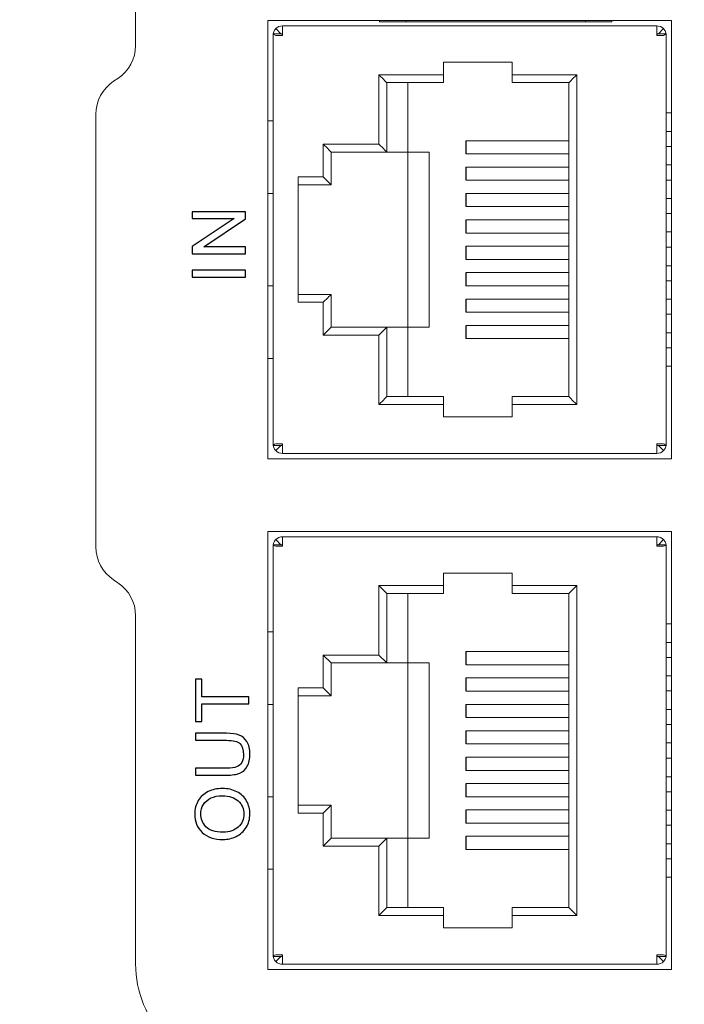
# Model space of a CAD drawing. Header units: millimetres. Extents: x -1114 to 1396, y -630 to 631.
# Tile 28 of 256: x -978 to -952, y -182 to -144. Entities that reach past the tile are written whole.
import ezdxf

# ---------------------------------------------------------------- set-up
doc = ezdxf.new("R2010")
doc.units = ezdxf.units.MM
doc.header["$MEASUREMENT"] = 0

msp = doc.modelspace()

# ---------------------------------------------------------------- linework, layer by layer
at = {"lineweight": 18}
for points, knots in [([(1038.9843, -629.7647), (1038.9843, -629.7647), (-1111.4882, -629.7647), (-1111.4882, -629.7647), (-1111.4882, -629.7647), (-1111.4882, -629.7647), (-1111.4882, 630.7883), (-1111.4882, 630.7883), (-1111.4882, 630.7883), (-1111.4882, 630.7883), (1038.9843, 630.7883), (1038.9843, 630.7883)], [0, 0, 0, 0, 0.3333333, 0.3333333, 0.3333333, 0.3333333, 0.6666667, 0.6666667, 0.6666667, 0.6666667, 1, 1, 1, 1]), ([(-967.9086, -144.665), (-967.9419, -144.6984), (-967.9686, -144.7383), (-967.9866, -144.7818), (-967.9866, -144.7818), (-967.9969, -144.8066), (-968.0043, -144.8326), (-968.0089, -144.859)], [0, 0, 0, 0, 0.5, 0.5, 0.5, 0.5, 1, 1, 1, 1]), ([(-953.2195, -144.665), (-953.1861, -144.6984), (-953.1595, -144.7383), (-953.1414, -144.7818), (-953.1414, -144.7818), (-953.1312, -144.8066), (-953.1237, -144.8326), (-953.1192, -144.859)], [0, 0, 0, 0, 0.5, 0.5, 0.5, 0.5, 1, 1, 1, 1]), ([(-967.9086, -144.9196), (-967.9419, -144.9095), (-967.9686, -144.8994), (-967.9866, -144.8893), (-967.9866, -144.8893), (-968.0046, -144.8792), (-968.014, -144.8691), (-968.014, -144.859)], [0, 0, 0, 0, 0.5, 0.5, 0.5, 0.5, 1, 1, 1, 1]), ([(-953.114, -144.859), (-953.114, -144.8691), (-953.1234, -144.8792), (-953.1414, -144.8893), (-953.1414, -144.8893), (-953.1595, -144.8994), (-953.1861, -144.9095), (-953.2195, -144.9196)], [0, 0, 0, 0, 0.5, 0.5, 0.5, 0.5, 1, 1, 1, 1]), ([(-968.014, -160.4602), (-968.014, -160.4501), (-968.0046, -160.44), (-967.9866, -160.4299), (-967.9866, -160.4299), (-967.9686, -160.4198), (-967.9419, -160.4097), (-967.9086, -160.3996)], [0, 0, 0, 0, 0.5, 0.5, 0.5, 0.5, 1, 1, 1, 1]), ([(-953.2195, -160.3996), (-953.1861, -160.4097), (-953.1595, -160.4198), (-953.1414, -160.4299), (-953.1414, -160.4299), (-953.1234, -160.44), (-953.114, -160.4501), (-953.114, -160.4602)], [0, 0, 0, 0, 0.5, 0.5, 0.5, 0.5, 1, 1, 1, 1]), ([(-967.9086, -160.6542), (-967.9419, -160.6208), (-967.9686, -160.5809), (-967.9866, -160.5374), (-967.9866, -160.5374), (-967.9969, -160.5126), (-968.0043, -160.4866), (-968.0089, -160.4602)], [0, 0, 0, 0, 0.5, 0.5, 0.5, 0.5, 1, 1, 1, 1]), ([(-953.1192, -160.4602), (-953.1237, -160.4866), (-953.1312, -160.5126), (-953.1414, -160.5374), (-953.1414, -160.5374), (-953.1595, -160.5809), (-953.1861, -160.6208), (-953.2195, -160.6542)], [0, 0, 0, 0, 0.5, 0.5, 0.5, 0.5, 1, 1, 1, 1]), ([(-967.9086, -164.025), (-967.9419, -164.0584), (-967.9686, -164.0983), (-967.9866, -164.1418), (-967.9866, -164.1418), (-967.9969, -164.1666), (-968.0043, -164.1926), (-968.0089, -164.219)], [0, 0, 0, 0, 0.5, 0.5, 0.5, 0.5, 1, 1, 1, 1]), ([(-953.2195, -164.025), (-953.1861, -164.0584), (-953.1595, -164.0983), (-953.1414, -164.1418), (-953.1414, -164.1418), (-953.1312, -164.1666), (-953.1237, -164.1926), (-953.1192, -164.219)], [0, 0, 0, 0, 0.5, 0.5, 0.5, 0.5, 1, 1, 1, 1]), ([(-967.9086, -164.2796), (-967.9419, -164.2695), (-967.9686, -164.2594), (-967.9866, -164.2493), (-967.9866, -164.2493), (-968.0046, -164.2392), (-968.014, -164.2291), (-968.014, -164.219)], [0, 0, 0, 0, 0.5, 0.5, 0.5, 0.5, 1, 1, 1, 1]), ([(-953.114, -164.219), (-953.114, -164.2291), (-953.1234, -164.2392), (-953.1414, -164.2493), (-953.1414, -164.2493), (-953.1595, -164.2594), (-953.1861, -164.2695), (-953.2195, -164.2796)], [0, 0, 0, 0, 0.5, 0.5, 0.5, 0.5, 1, 1, 1, 1]), ([(-968.014, -179.8202), (-968.014, -179.8101), (-968.0046, -179.8), (-967.9866, -179.7899), (-967.9866, -179.7899), (-967.9686, -179.7798), (-967.9419, -179.7697), (-967.9086, -179.7596)], [0, 0, 0, 0, 0.5, 0.5, 0.5, 0.5, 1, 1, 1, 1]), ([(-967.9086, -180.0141), (-967.9419, -179.9808), (-967.9686, -179.9409), (-967.9866, -179.8974), (-967.9866, -179.8974), (-967.9969, -179.8726), (-968.0043, -179.8466), (-968.0089, -179.8202)], [0, 0, 0, 0, 0.5, 0.5, 0.5, 0.5, 1, 1, 1, 1]), ([(-953.2195, -179.7596), (-953.1861, -179.7697), (-953.1595, -179.7798), (-953.1414, -179.7899), (-953.1414, -179.7899), (-953.1234, -179.8), (-953.114, -179.8101), (-953.114, -179.8202)], [0, 0, 0, 0, 0.5, 0.5, 0.5, 0.5, 1, 1, 1, 1]), ([(-953.1192, -179.8202), (-953.1237, -179.8466), (-953.1312, -179.8726), (-953.1414, -179.8974), (-953.1414, -179.8974), (-953.1595, -179.9409), (-953.1861, -179.9808), (-953.2195, -180.0141)], [0, 0, 0, 0, 0.5, 0.5, 0.5, 0.5, 1, 1, 1, 1]), ([(-973.2244, -180.106), (-973.2244, -181.1669), (-972.8029, -182.1843), (-972.0528, -182.9344), (-972.0528, -182.9344), (-971.3026, -183.6846), (-970.2852, -184.106), (-969.2244, -184.106)], [0, 0, 0, 0, 0.5, 0.5, 0.5, 0.5, 1, 1, 1, 1]), ([(-973.2244, -180.106), (-973.2244, -181.1669), (-972.8029, -182.1843), (-972.0528, -182.9344), (-972.0528, -182.9344), (-971.3026, -183.6846), (-970.2852, -184.106), (-969.2244, -184.106)], [0, 0, 0, 0, 0.5, 0.5, 0.5, 0.5, 1, 1, 1, 1])]:
    msp.add_open_spline(points, degree=3, knots=knots, dxfattribs=at)
for points in [[(-973.2244, -145.3032), (-973.2244, -145.3032), (-973.2244, -132.106), (-973.2244, -132.106)], [(-973.2244, -145.3032), (-973.2244, -145.3032), (-973.2244, -132.106), (-973.2244, -132.106)], [(-968.214, -144.3596), (-968.214, -144.3596), (-968.214, -160.9596), (-968.214, -160.9596)], [(-952.914, -144.3596), (-952.914, -144.3596), (-968.214, -144.3596), (-968.214, -144.3596)], [(-963.9794, -144.406), (-963.9794, -144.406), (-963.9794, -144.3596), (-963.9794, -144.3596)], [(-962.9794, -144.3596), (-962.9794, -144.3596), (-962.9794, -144.406), (-962.9794, -144.406)], [(-956.1794, -144.3596), (-956.1794, -144.3596), (-956.1794, -144.406), (-956.1794, -144.406)], [(-955.1794, -144.3596), (-955.1794, -144.3596), (-955.1794, -144.406), (-955.1794, -144.406)], [(-952.914, -144.3596), (-952.914, -144.3596), (-952.914, -160.9596), (-952.914, -160.9596)], [(-967.654, -144.5596), (-967.7495, -144.5596), (-967.8411, -144.5975), (-967.9086, -144.665)], [(-967.9086, -144.665), (-967.9086, -144.665), (-967.7146, -144.859), (-967.7146, -144.859)], [(-953.474, -144.5596), (-953.474, -144.5596), (-967.654, -144.5596), (-967.654, -144.5596)], [(-967.654, -144.5596), (-967.654, -144.5596), (-953.474, -144.5596), (-953.474, -144.5596)], [(-967.654, -144.9196), (-967.654, -144.9196), (-967.654, -144.5596), (-967.654, -144.5596)], [(-962.9794, -144.406), (-962.9794, -144.406), (-963.9794, -144.406), (-963.9794, -144.406)], [(-956.1794, -144.406), (-956.1794, -144.406), (-962.9794, -144.406), (-962.9794, -144.406)], [(-955.1794, -144.406), (-955.1794, -144.406), (-956.1794, -144.406), (-956.1794, -144.406)], [(-953.474, -144.9196), (-953.474, -144.9196), (-953.474, -144.5596), (-953.474, -144.5596)], [(-953.2195, -144.665), (-953.287, -144.5975), (-953.3785, -144.5596), (-953.474, -144.5596)], [(-953.4134, -144.859), (-953.4134, -144.859), (-953.2195, -144.665), (-953.2195, -144.665)], [(-967.664, -144.859), (-967.664, -144.859), (-968.014, -144.859), (-968.014, -144.859)], [(-968.014, -160.4602), (-968.014, -160.4602), (-968.014, -144.859), (-968.014, -144.859)], [(-968.014, -160.4595), (-968.014, -160.4595), (-968.014, -144.8597), (-968.014, -144.8597)], [(-967.654, -144.9196), (-967.654, -144.9196), (-967.9086, -144.9196), (-967.9086, -144.9196)], [(-967.664, -144.859), (-967.664, -144.8792), (-967.6629, -144.8994), (-967.6611, -144.9196)], [(-967.654, -144.9096), (-967.6567, -144.9096), (-967.6592, -144.9107), (-967.6611, -144.9125)], [(-953.4669, -144.9125), (-953.4688, -144.9107), (-953.4714, -144.9096), (-953.474, -144.9096)], [(-953.2195, -144.9196), (-953.2195, -144.9196), (-953.474, -144.9196), (-953.474, -144.9196)], [(-953.4669, -144.9196), (-953.4651, -144.8994), (-953.464, -144.8792), (-953.464, -144.859)], [(-953.464, -144.859), (-953.464, -144.859), (-953.114, -144.859), (-953.114, -144.859)], [(-953.114, -144.859), (-953.114, -144.859), (-953.114, -160.4602), (-953.114, -160.4602)], [(-953.114, -144.8597), (-953.114, -144.8597), (-953.114, -160.4595), (-953.114, -160.4595)], [(-973.8923, -146.5513), (-973.475, -146.2731), (-973.2244, -145.8048), (-973.2244, -145.3032)], [(-973.8923, -146.5513), (-973.475, -146.2731), (-973.2244, -145.8048), (-973.2244, -145.3032)], [(-961.554, -145.9396), (-961.554, -145.9396), (-961.554, -146.4096), (-961.554, -146.4096)], [(-958.954, -145.9396), (-958.954, -145.9396), (-961.554, -145.9396), (-961.554, -145.9396)], [(-958.954, -146.4096), (-958.954, -146.4096), (-958.954, -145.9396), (-958.954, -145.9396)], [(-974.0564, -146.6607), (-974.0564, -146.6607), (-973.8923, -146.5513), (-973.8923, -146.5513)], [(-974.0564, -146.6607), (-974.0564, -146.6607), (-973.8923, -146.5513), (-973.8923, -146.5513)], [(-964.004, -146.4096), (-964.004, -146.4096), (-964.004, -149.0396), (-964.004, -149.0396)], [(-961.554, -146.4096), (-961.554, -146.4096), (-964.004, -146.4096), (-964.004, -146.4096)], [(-964.004, -146.4096), (-963.8285, -146.5851), (-963.7042, -146.7094), (-963.704, -146.7096)], [(-961.554, -146.7096), (-961.554, -146.7096), (-961.554, -146.4096), (-961.554, -146.4096)], [(-956.504, -146.4096), (-956.504, -146.4096), (-958.954, -146.4096), (-958.954, -146.4096)], [(-958.954, -146.4096), (-958.954, -146.4096), (-958.954, -146.7096), (-958.954, -146.7096)], [(-956.504, -146.4096), (-956.6796, -146.5851), (-956.8038, -146.7094), (-956.804, -146.7096)], [(-956.504, -158.9096), (-956.504, -158.9096), (-956.504, -146.4096), (-956.504, -146.4096)], [(-974.0564, -146.6607), (-974.4737, -146.9389), (-974.7244, -147.4073), (-974.7244, -147.9088)], [(-974.0564, -146.6607), (-974.4737, -146.9389), (-974.7244, -147.4073), (-974.7244, -147.9088)], [(-963.704, -146.7096), (-963.704, -146.7096), (-961.554, -146.7096), (-961.554, -146.7096)], [(-963.704, -149.3396), (-963.704, -149.3396), (-963.704, -146.7096), (-963.704, -146.7096)], [(-962.904, -149.3396), (-962.904, -149.3396), (-962.904, -146.7096), (-962.904, -146.7096)], [(-958.954, -146.7096), (-958.954, -146.7096), (-956.804, -146.7096), (-956.804, -146.7096)], [(-956.804, -146.7096), (-956.804, -146.7096), (-956.804, -158.6096), (-956.804, -158.6096)], [(-974.7244, -164.3032), (-974.7244, -164.3032), (-974.7244, -147.9088), (-974.7244, -147.9088)], [(-974.7244, -164.3032), (-974.7244, -164.3032), (-974.7244, -147.9088), (-974.7244, -147.9088)], [(-952.9141, -147.8596), (-952.9141, -147.8596), (-953.114, -147.8596), (-953.114, -147.8596)], [(-968.2141, -148.1596), (-968.2141, -148.1596), (-968.024, -148.1596), (-968.024, -148.1596)], [(-968.014, -148.1596), (-968.014, -148.1596), (-968.024, -148.1596), (-968.024, -148.1596)], [(-953.114, -148.5596), (-953.114, -148.5596), (-952.9141, -148.5596), (-952.9141, -148.5596)], [(-966.114, -149.0396), (-966.114, -149.0396), (-966.114, -150.2846), (-966.114, -150.2846)], [(-964.004, -149.0396), (-964.004, -149.0396), (-966.114, -149.0396), (-966.114, -149.0396)], [(-966.114, -149.0396), (-965.9385, -149.2151), (-965.8142, -149.3394), (-965.814, -149.3396)], [(-964.004, -149.0396), (-963.8285, -149.2151), (-963.7042, -149.3394), (-963.704, -149.3396)], [(-960.704, -149.4096), (-960.704, -149.4096), (-960.704, -148.9096), (-960.704, -148.9096)], [(-960.704, -148.9096), (-960.704, -148.9096), (-956.804, -148.9096), (-956.804, -148.9096)], [(-957.5425, -148.9101), (-957.5425, -148.9101), (-960.6975, -148.9101), (-960.6975, -148.9101)], [(-960.6975, -148.9101), (-960.6975, -148.9101), (-960.6975, -149.4096), (-960.6975, -149.4096)], [(-956.804, -148.9101), (-956.804, -148.9101), (-957.5425, -148.9101), (-957.5425, -148.9101)], [(-952.9141, -149.1296), (-952.9141, -149.1296), (-953.114, -149.1296), (-953.114, -149.1296)], [(-965.814, -149.3396), (-965.814, -149.3396), (-963.704, -149.3396), (-963.704, -149.3396)], [(-965.814, -150.5846), (-965.814, -150.5846), (-965.814, -149.3396), (-965.814, -149.3396)], [(-963.704, -149.3396), (-963.704, -149.3396), (-962.904, -149.3396), (-962.904, -149.3396)], [(-962.904, -155.9796), (-962.904, -155.9796), (-962.904, -149.3396), (-962.904, -149.3396)], [(-962.904, -149.3396), (-962.904, -149.3396), (-962.104, -149.3396), (-962.104, -149.3396)], [(-962.104, -155.9796), (-962.104, -155.9796), (-962.104, -149.3396), (-962.104, -149.3396)], [(-960.6975, -149.4101), (-960.6975, -149.4101), (-957.5425, -149.4101), (-957.5425, -149.4101)], [(-957.5425, -149.4101), (-957.5425, -149.4101), (-956.804, -149.4101), (-956.804, -149.4101)], [(-960.704, -150.4096), (-960.704, -150.4096), (-960.704, -149.9096), (-960.704, -149.9096)], [(-960.704, -149.9096), (-960.704, -149.9096), (-956.804, -149.9096), (-956.804, -149.9096)], [(-957.5425, -149.9099), (-957.5425, -149.9099), (-960.6975, -149.9099), (-960.6975, -149.9099)], [(-960.6975, -149.9099), (-960.6975, -149.9099), (-960.6975, -150.4096), (-960.6975, -150.4096)], [(-956.804, -149.9099), (-956.804, -149.9099), (-957.5425, -149.9099), (-957.5425, -149.9099)], [(-953.114, -149.8296), (-953.114, -149.8296), (-952.9141, -149.8296), (-952.9141, -149.8296)], [(-966.114, -150.2846), (-966.114, -150.2846), (-967.064, -150.2846), (-967.064, -150.2846)], [(-967.064, -150.2846), (-967.064, -150.2846), (-967.064, -155.0346), (-967.064, -155.0346)], [(-966.114, -150.2846), (-965.9385, -150.4601), (-965.8142, -150.5844), (-965.814, -150.5846)], [(-967.064, -150.5846), (-967.064, -150.5846), (-965.814, -150.5846), (-965.814, -150.5846)], [(-960.6975, -150.4099), (-960.6975, -150.4099), (-957.5425, -150.4099), (-957.5425, -150.4099)], [(-957.5425, -150.4099), (-957.5425, -150.4099), (-956.804, -150.4099), (-956.804, -150.4099)], [(-952.9141, -150.3996), (-952.9141, -150.3996), (-953.114, -150.3996), (-953.114, -150.3996)], [(-968.024, -150.9096), (-968.024, -150.9096), (-968.2141, -150.9096), (-968.2141, -150.9096)], [(-968.014, -150.9096), (-968.014, -150.9096), (-968.024, -150.9096), (-968.024, -150.9096)], [(-960.704, -151.4096), (-960.704, -151.4096), (-960.704, -150.9096), (-960.704, -150.9096)], [(-960.704, -150.9096), (-960.704, -150.9096), (-956.804, -150.9096), (-956.804, -150.9096)], [(-957.5425, -150.9097), (-957.5425, -150.9097), (-960.6975, -150.9097), (-960.6975, -150.9097)], [(-960.6975, -150.9097), (-960.6975, -150.9097), (-960.6975, -151.4096), (-960.6975, -151.4096)], [(-956.804, -150.9097), (-956.804, -150.9097), (-957.5425, -150.9097), (-957.5425, -150.9097)], [(-953.114, -151.0996), (-953.114, -151.0996), (-952.9141, -151.0996), (-952.9141, -151.0996)], [(-960.6975, -151.4097), (-960.6975, -151.4097), (-957.5425, -151.4097), (-957.5425, -151.4097)], [(-957.5425, -151.4097), (-957.5425, -151.4097), (-956.804, -151.4097), (-956.804, -151.4097)], [(-952.9141, -151.6696), (-952.9141, -151.6696), (-953.114, -151.6696), (-953.114, -151.6696)], [(-960.704, -152.4096), (-960.704, -152.4096), (-960.704, -151.9096), (-960.704, -151.9096)], [(-960.704, -151.9096), (-960.704, -151.9096), (-956.804, -151.9096), (-956.804, -151.9096)], [(-957.5425, -151.9098), (-957.5425, -151.9098), (-960.6975, -151.9098), (-960.6975, -151.9098)], [(-960.6975, -151.9098), (-960.6975, -151.9098), (-960.6975, -152.4096), (-960.6975, -152.4096)], [(-956.804, -151.9098), (-956.804, -151.9098), (-957.5425, -151.9098), (-957.5425, -151.9098)], [(-960.6975, -152.4098), (-960.6975, -152.4098), (-957.5425, -152.4098), (-957.5425, -152.4098)], [(-957.5425, -152.4098), (-957.5425, -152.4098), (-956.804, -152.4098), (-956.804, -152.4098)], [(-953.114, -152.3696), (-953.114, -152.3696), (-952.9141, -152.3696), (-952.9141, -152.3696)], [(-960.704, -152.9096), (-960.704, -152.9096), (-960.704, -153.4096), (-960.704, -153.4096)], [(-957.5425, -152.9094), (-957.5425, -152.9094), (-960.6975, -152.9094), (-960.6975, -152.9094)], [(-960.6975, -152.9096), (-960.6975, -152.9096), (-960.6975, -153.4094), (-960.6975, -153.4094)], [(-956.804, -152.9094), (-956.804, -152.9094), (-957.5425, -152.9094), (-957.5425, -152.9094)], [(-952.9141, -152.9496), (-952.9141, -152.9496), (-953.114, -152.9496), (-953.114, -152.9496)], [(-956.804, -153.4096), (-956.804, -153.4096), (-960.704, -153.4096), (-960.704, -153.4096)], [(-960.6975, -153.4094), (-960.6975, -153.4094), (-957.5425, -153.4094), (-957.5425, -153.4094)], [(-957.5425, -153.4094), (-957.5425, -153.4094), (-956.804, -153.4094), (-956.804, -153.4094)], [(-953.114, -153.6496), (-953.114, -153.6496), (-952.9141, -153.6496), (-952.9141, -153.6496)], [(-960.704, -153.9096), (-960.704, -153.9096), (-960.704, -154.4096), (-960.704, -154.4096)], [(-957.5425, -153.9095), (-957.5425, -153.9095), (-960.6975, -153.9095), (-960.6975, -153.9095)], [(-960.6975, -153.9096), (-960.6975, -153.9096), (-960.6975, -154.4095), (-960.6975, -154.4095)], [(-956.804, -153.9095), (-956.804, -153.9095), (-957.5425, -153.9095), (-957.5425, -153.9095)], [(-968.2141, -154.4096), (-968.2141, -154.4096), (-968.024, -154.4096), (-968.024, -154.4096)], [(-968.014, -154.4096), (-968.014, -154.4096), (-968.024, -154.4096), (-968.024, -154.4096)], [(-956.804, -154.4096), (-956.804, -154.4096), (-960.704, -154.4096), (-960.704, -154.4096)], [(-960.6975, -154.4095), (-960.6975, -154.4095), (-957.5425, -154.4095), (-957.5425, -154.4095)], [(-957.5425, -154.4095), (-957.5425, -154.4095), (-956.804, -154.4095), (-956.804, -154.4095)], [(-952.9141, -154.2196), (-952.9141, -154.2196), (-953.114, -154.2196), (-953.114, -154.2196)], [(-965.814, -154.7346), (-965.814, -154.7346), (-967.064, -154.7346), (-967.064, -154.7346)], [(-965.814, -154.7346), (-965.814, -154.7346), (-965.9383, -154.8589), (-966.114, -155.0346)], [(-965.814, -155.9796), (-965.814, -155.9796), (-965.814, -154.7346), (-965.814, -154.7346)], [(-967.064, -155.0346), (-967.064, -155.0346), (-966.114, -155.0346), (-966.114, -155.0346)], [(-966.114, -155.0346), (-966.114, -155.0346), (-966.114, -156.2796), (-966.114, -156.2796)], [(-960.704, -154.9096), (-960.704, -154.9096), (-960.704, -155.4096), (-960.704, -155.4096)], [(-957.5425, -154.9093), (-957.5425, -154.9093), (-960.6975, -154.9093), (-960.6975, -154.9093)], [(-960.6975, -154.9096), (-960.6975, -154.9096), (-960.6975, -155.4093), (-960.6975, -155.4093)], [(-956.804, -154.9093), (-956.804, -154.9093), (-957.5425, -154.9093), (-957.5425, -154.9093)], [(-953.114, -154.9196), (-953.114, -154.9196), (-952.9141, -154.9196), (-952.9141, -154.9196)], [(-956.804, -155.4096), (-956.804, -155.4096), (-960.704, -155.4096), (-960.704, -155.4096)], [(-960.6975, -155.4093), (-960.6975, -155.4093), (-957.5425, -155.4093), (-957.5425, -155.4093)], [(-957.5425, -155.4093), (-957.5425, -155.4093), (-956.804, -155.4093), (-956.804, -155.4093)], [(-952.9141, -155.4896), (-952.9141, -155.4896), (-953.114, -155.4896), (-953.114, -155.4896)], [(-960.704, -155.9096), (-960.704, -155.9096), (-960.704, -156.4096), (-960.704, -156.4096)], [(-957.5425, -155.9091), (-957.5425, -155.9091), (-960.6975, -155.9091), (-960.6975, -155.9091)], [(-960.6975, -155.9096), (-960.6975, -155.9096), (-960.6975, -156.4091), (-960.6975, -156.4091)], [(-956.804, -155.9091), (-956.804, -155.9091), (-957.5425, -155.9091), (-957.5425, -155.9091)], [(-965.814, -155.9796), (-965.814, -155.9796), (-965.9383, -156.1039), (-966.114, -156.2796)], [(-966.114, -156.2796), (-966.114, -156.2796), (-964.004, -156.2796), (-964.004, -156.2796)], [(-963.704, -155.9796), (-963.704, -155.9796), (-965.814, -155.9796), (-965.814, -155.9796)], [(-963.704, -155.9796), (-963.704, -155.9796), (-963.8283, -156.1039), (-964.004, -156.2796)], [(-964.004, -156.2796), (-964.004, -156.2796), (-964.004, -158.9096), (-964.004, -158.9096)], [(-963.704, -155.9796), (-963.704, -155.9796), (-962.904, -155.9796), (-962.904, -155.9796)], [(-963.704, -158.6096), (-963.704, -158.6096), (-963.704, -155.9796), (-963.704, -155.9796)], [(-962.104, -155.9796), (-962.104, -155.9796), (-962.904, -155.9796), (-962.904, -155.9796)], [(-962.904, -155.9796), (-962.904, -155.9796), (-962.904, -158.6096), (-962.904, -158.6096)], [(-953.114, -156.1896), (-953.114, -156.1896), (-952.9141, -156.1896), (-952.9141, -156.1896)], [(-956.804, -156.4096), (-956.804, -156.4096), (-960.704, -156.4096), (-960.704, -156.4096)], [(-960.6975, -156.4091), (-960.6975, -156.4091), (-957.5425, -156.4091), (-957.5425, -156.4091)], [(-957.5425, -156.4091), (-957.5425, -156.4091), (-956.804, -156.4091), (-956.804, -156.4091)], [(-952.9141, -156.7596), (-952.9141, -156.7596), (-953.114, -156.7596), (-953.114, -156.7596)], [(-968.024, -157.1596), (-968.024, -157.1596), (-968.2141, -157.1596), (-968.2141, -157.1596)], [(-968.014, -157.1596), (-968.014, -157.1596), (-968.024, -157.1596), (-968.024, -157.1596)], [(-953.114, -157.4596), (-953.114, -157.4596), (-952.9141, -157.4596), (-952.9141, -157.4596)], [(-963.704, -158.6096), (-963.704, -158.6096), (-963.8283, -158.7339), (-964.004, -158.9096)], [(-964.004, -158.9096), (-964.004, -158.9096), (-961.554, -158.9096), (-961.554, -158.9096)], [(-961.554, -158.6096), (-961.554, -158.6096), (-963.704, -158.6096), (-963.704, -158.6096)], [(-961.554, -158.9096), (-961.554, -158.9096), (-961.554, -158.6096), (-961.554, -158.6096)], [(-961.554, -158.9096), (-961.554, -158.9096), (-961.554, -159.3796), (-961.554, -159.3796)], [(-958.954, -158.6096), (-958.954, -158.6096), (-958.954, -158.9096), (-958.954, -158.9096)], [(-956.804, -158.6096), (-956.804, -158.6096), (-958.954, -158.6096), (-958.954, -158.6096)], [(-958.954, -158.9096), (-958.954, -158.9096), (-956.504, -158.9096), (-956.504, -158.9096)], [(-958.954, -159.3796), (-958.954, -159.3796), (-958.954, -158.9096), (-958.954, -158.9096)], [(-956.504, -158.9096), (-956.6796, -158.7341), (-956.8038, -158.6098), (-956.804, -158.6096)], [(-961.554, -159.3796), (-961.554, -159.3796), (-958.954, -159.3796), (-958.954, -159.3796)], [(-967.9086, -160.3996), (-967.9086, -160.3996), (-967.654, -160.3996), (-967.654, -160.3996)], [(-967.6611, -160.3996), (-967.6629, -160.4198), (-967.664, -160.44), (-967.664, -160.4602)], [(-967.6611, -160.4067), (-967.6592, -160.4085), (-967.6567, -160.4096), (-967.654, -160.4096)], [(-967.654, -160.3996), (-967.654, -160.3996), (-967.654, -160.7596), (-967.654, -160.7596)], [(-953.474, -160.3996), (-953.474, -160.3996), (-953.2195, -160.3996), (-953.2195, -160.3996)], [(-953.474, -160.3996), (-953.474, -160.3996), (-953.474, -160.7596), (-953.474, -160.7596)], [(-953.474, -160.4096), (-953.4714, -160.4096), (-953.4688, -160.4085), (-953.4669, -160.4067)], [(-953.464, -160.4602), (-953.464, -160.44), (-953.4651, -160.4198), (-953.4669, -160.3996)], [(-967.664, -160.4602), (-967.664, -160.4602), (-968.014, -160.4602), (-968.014, -160.4602)], [(-967.7146, -160.4602), (-967.7146, -160.4602), (-967.9086, -160.6542), (-967.9086, -160.6542)], [(-967.9086, -160.6542), (-967.8411, -160.7217), (-967.7495, -160.7596), (-967.654, -160.7596)], [(-967.654, -160.7596), (-967.654, -160.7596), (-953.474, -160.7596), (-953.474, -160.7596)], [(-953.474, -160.7596), (-953.474, -160.7596), (-967.654, -160.7596), (-967.654, -160.7596)], [(-953.474, -160.7596), (-953.3785, -160.7596), (-953.287, -160.7217), (-953.2195, -160.6542)], [(-953.464, -160.4602), (-953.464, -160.4602), (-953.114, -160.4602), (-953.114, -160.4602)], [(-953.4134, -160.4602), (-953.4134, -160.4602), (-953.2195, -160.6542), (-953.2195, -160.6542)], [(-968.214, -160.9596), (-968.214, -160.9596), (-952.914, -160.9596), (-952.914, -160.9596)], [(-952.914, -163.7196), (-952.914, -163.7196), (-968.214, -163.7196), (-968.214, -163.7196)], [(-968.214, -163.7196), (-968.214, -163.7196), (-968.214, -180.3196), (-968.214, -180.3196)], [(-952.914, -163.7196), (-952.914, -163.7196), (-952.914, -180.3196), (-952.914, -180.3196)], [(-967.654, -163.9196), (-967.7495, -163.9196), (-967.8411, -163.9575), (-967.9086, -164.025)], [(-967.9086, -164.025), (-967.9086, -164.025), (-967.7146, -164.219), (-967.7146, -164.219)], [(-953.474, -163.9196), (-953.474, -163.9196), (-967.654, -163.9196), (-967.654, -163.9196)], [(-967.654, -163.9196), (-967.654, -163.9196), (-953.474, -163.9196), (-953.474, -163.9196)], [(-967.654, -164.2796), (-967.654, -164.2796), (-967.654, -163.9196), (-967.654, -163.9196)], [(-953.474, -164.2796), (-953.474, -164.2796), (-953.474, -163.9196), (-953.474, -163.9196)], [(-953.2195, -164.025), (-953.287, -163.9575), (-953.3785, -163.9196), (-953.474, -163.9196)], [(-953.4134, -164.219), (-953.4134, -164.219), (-953.2195, -164.025), (-953.2195, -164.025)], [(-974.7244, -164.3032), (-974.7244, -164.8048), (-974.4737, -165.2731), (-974.0564, -165.5513)], [(-974.7244, -164.3032), (-974.7244, -164.8048), (-974.4737, -165.2731), (-974.0564, -165.5513)], [(-967.664, -164.219), (-967.664, -164.219), (-968.014, -164.219), (-968.014, -164.219)], [(-968.014, -179.8202), (-968.014, -179.8202), (-968.014, -164.219), (-968.014, -164.219)], [(-967.654, -164.2796), (-967.654, -164.2796), (-967.9086, -164.2796), (-967.9086, -164.2796)], [(-967.664, -164.219), (-967.664, -164.2392), (-967.6629, -164.2594), (-967.6611, -164.2796)], [(-967.654, -164.2696), (-967.6567, -164.2696), (-967.6592, -164.2706), (-967.6611, -164.2725)], [(-953.4669, -164.2725), (-953.4688, -164.2706), (-953.4714, -164.2696), (-953.474, -164.2696)], [(-953.2195, -164.2796), (-953.2195, -164.2796), (-953.474, -164.2796), (-953.474, -164.2796)], [(-953.4669, -164.2796), (-953.4651, -164.2594), (-953.464, -164.2392), (-953.464, -164.219)], [(-953.464, -164.219), (-953.464, -164.219), (-953.114, -164.219), (-953.114, -164.219)], [(-953.114, -164.219), (-953.114, -164.219), (-953.114, -179.8202), (-953.114, -179.8202)], [(-973.8923, -165.6607), (-973.8923, -165.6607), (-974.0564, -165.5513), (-974.0564, -165.5513)], [(-973.8923, -165.6607), (-973.8923, -165.6607), (-974.0564, -165.5513), (-974.0564, -165.5513)], [(-958.954, -165.2996), (-958.954, -165.2996), (-961.554, -165.2996), (-961.554, -165.2996)], [(-961.554, -165.2996), (-961.554, -165.2996), (-961.554, -165.7696), (-961.554, -165.7696)], [(-958.954, -165.7696), (-958.954, -165.7696), (-958.954, -165.2996), (-958.954, -165.2996)], [(-973.2244, -166.9088), (-973.2244, -166.4073), (-973.475, -165.9389), (-973.8923, -165.6607)], [(-973.2244, -166.9088), (-973.2244, -166.4073), (-973.475, -165.9389), (-973.8923, -165.6607)], [(-964.004, -165.7696), (-964.004, -165.7696), (-963.704, -166.0696), (-963.704, -166.0696)], [(-964.004, -165.7696), (-964.004, -165.7696), (-964.004, -168.3996), (-964.004, -168.3996)], [(-961.554, -165.7696), (-961.554, -165.7696), (-964.004, -165.7696), (-964.004, -165.7696)], [(-961.554, -166.0696), (-961.554, -166.0696), (-961.554, -165.7696), (-961.554, -165.7696)], [(-958.954, -166.0696), (-958.954, -166.0696), (-958.954, -165.7696), (-958.954, -165.7696)], [(-956.504, -165.7696), (-956.504, -165.7696), (-958.954, -165.7696), (-958.954, -165.7696)], [(-956.504, -165.7696), (-956.504, -165.7696), (-956.804, -166.0696), (-956.804, -166.0696)], [(-956.504, -178.2696), (-956.504, -178.2696), (-956.504, -165.7696), (-956.504, -165.7696)], [(-961.554, -166.0696), (-961.554, -166.0696), (-963.704, -166.0696), (-963.704, -166.0696)], [(-963.704, -166.0696), (-963.704, -166.0696), (-963.704, -168.6996), (-963.704, -168.6996)], [(-962.904, -168.6996), (-962.904, -168.6996), (-962.904, -166.0696), (-962.904, -166.0696)], [(-956.804, -166.0696), (-956.804, -166.0696), (-958.954, -166.0696), (-958.954, -166.0696)], [(-956.804, -177.9696), (-956.804, -177.9696), (-956.804, -166.0696), (-956.804, -166.0696)], [(-973.2244, -180.106), (-973.2244, -180.106), (-973.2244, -166.9088), (-973.2244, -166.9088)], [(-973.2244, -180.106), (-973.2244, -180.106), (-973.2244, -166.9088), (-973.2244, -166.9088)], [(-968.2141, -167.5196), (-968.2141, -167.5196), (-968.024, -167.5196), (-968.024, -167.5196)], [(-968.014, -167.5196), (-968.014, -167.5196), (-968.024, -167.5196), (-968.024, -167.5196)], [(-953.114, -167.2196), (-953.114, -167.2196), (-952.9141, -167.2196), (-952.9141, -167.2196)], [(-953.114, -167.9196), (-953.114, -167.9196), (-952.9141, -167.9196), (-952.9141, -167.9196)], [(-966.114, -168.3996), (-966.114, -168.3996), (-965.814, -168.6996), (-965.814, -168.6996)], [(-964.004, -168.3996), (-964.004, -168.3996), (-966.114, -168.3996), (-966.114, -168.3996)], [(-966.114, -168.3996), (-966.114, -168.3996), (-966.114, -169.6446), (-966.114, -169.6446)], [(-964.004, -168.3996), (-964.004, -168.3996), (-963.704, -168.6996), (-963.704, -168.6996)], [(-956.804, -168.2696), (-956.804, -168.2696), (-960.704, -168.2696), (-960.704, -168.2696)], [(-960.704, -168.2696), (-960.704, -168.2696), (-960.704, -168.7696), (-960.704, -168.7696)], [(-957.5425, -168.27), (-957.5425, -168.27), (-960.6975, -168.27), (-960.6975, -168.27)], [(-960.6975, -168.27), (-960.6975, -168.27), (-960.6975, -168.7696), (-960.6975, -168.7696)], [(-956.804, -168.27), (-956.804, -168.27), (-957.5425, -168.27), (-957.5425, -168.27)], [(-953.114, -168.4896), (-953.114, -168.4896), (-952.9141, -168.4896), (-952.9141, -168.4896)], [(-963.704, -168.6996), (-963.704, -168.6996), (-965.814, -168.6996), (-965.814, -168.6996)], [(-965.814, -168.6996), (-965.814, -168.6996), (-965.814, -169.9446), (-965.814, -169.9446)], [(-963.704, -168.6996), (-963.704, -168.6996), (-962.904, -168.6996), (-962.904, -168.6996)], [(-962.904, -175.3396), (-962.904, -175.3396), (-962.904, -168.6996), (-962.904, -168.6996)], [(-962.904, -168.6996), (-962.904, -168.6996), (-962.104, -168.6996), (-962.104, -168.6996)], [(-962.104, -168.6996), (-962.104, -168.6996), (-962.104, -175.3396), (-962.104, -175.3396)], [(-957.5425, -168.77), (-957.5425, -168.77), (-960.6975, -168.77), (-960.6975, -168.77)], [(-956.804, -168.77), (-956.804, -168.77), (-957.5425, -168.77), (-957.5425, -168.77)], [(-960.704, -169.2696), (-960.704, -169.2696), (-960.704, -169.7696), (-960.704, -169.7696)], [(-956.804, -169.2696), (-956.804, -169.2696), (-960.704, -169.2696), (-960.704, -169.2696)], [(-957.5425, -169.2699), (-957.5425, -169.2699), (-960.6975, -169.2699), (-960.6975, -169.2699)], [(-960.6975, -169.2699), (-960.6975, -169.2699), (-960.6975, -169.7696), (-960.6975, -169.7696)], [(-956.804, -169.2699), (-956.804, -169.2699), (-957.5425, -169.2699), (-957.5425, -169.2699)], [(-953.114, -169.1896), (-953.114, -169.1896), (-952.9141, -169.1896), (-952.9141, -169.1896)], [(-966.114, -169.6446), (-966.114, -169.6446), (-967.064, -169.6446), (-967.064, -169.6446)], [(-967.064, -169.6446), (-967.064, -169.6446), (-967.064, -174.3946), (-967.064, -174.3946)], [(-966.114, -169.6446), (-966.114, -169.6446), (-965.814, -169.9446), (-965.814, -169.9446)], [(-953.114, -169.7596), (-953.114, -169.7596), (-952.9141, -169.7596), (-952.9141, -169.7596)], [(-965.814, -169.9446), (-965.814, -169.9446), (-967.064, -169.9446), (-967.064, -169.9446)], [(-957.5425, -169.7699), (-957.5425, -169.7699), (-960.6975, -169.7699), (-960.6975, -169.7699)], [(-956.804, -169.7699), (-956.804, -169.7699), (-957.5425, -169.7699), (-957.5425, -169.7699)], [(-968.024, -170.2696), (-968.024, -170.2696), (-968.2141, -170.2696), (-968.2141, -170.2696)], [(-968.014, -170.2696), (-968.014, -170.2696), (-968.024, -170.2696), (-968.024, -170.2696)], [(-956.804, -170.2696), (-956.804, -170.2696), (-960.704, -170.2696), (-960.704, -170.2696)], [(-960.704, -170.2696), (-960.704, -170.2696), (-960.704, -170.7696), (-960.704, -170.7696)], [(-957.5425, -170.2697), (-957.5425, -170.2697), (-960.6975, -170.2697), (-960.6975, -170.2697)], [(-960.6975, -170.2697), (-960.6975, -170.2697), (-960.6975, -170.7696), (-960.6975, -170.7696)], [(-956.804, -170.2697), (-956.804, -170.2697), (-957.5425, -170.2697), (-957.5425, -170.2697)], [(-953.114, -170.4596), (-953.114, -170.4596), (-952.9141, -170.4596), (-952.9141, -170.4596)], [(-957.5425, -170.7697), (-957.5425, -170.7697), (-960.6975, -170.7697), (-960.6975, -170.7697)], [(-956.804, -170.7697), (-956.804, -170.7697), (-957.5425, -170.7697), (-957.5425, -170.7697)], [(-953.114, -171.0296), (-953.114, -171.0296), (-952.9141, -171.0296), (-952.9141, -171.0296)], [(-960.704, -171.2696), (-960.704, -171.2696), (-960.704, -171.7696), (-960.704, -171.7696)], [(-956.804, -171.2696), (-956.804, -171.2696), (-960.704, -171.2696), (-960.704, -171.2696)], [(-957.5425, -171.2698), (-957.5425, -171.2698), (-960.6975, -171.2698), (-960.6975, -171.2698)], [(-960.6975, -171.2698), (-960.6975, -171.2698), (-960.6975, -171.7696), (-960.6975, -171.7696)], [(-956.804, -171.2698), (-956.804, -171.2698), (-957.5425, -171.2698), (-957.5425, -171.2698)], [(-957.5425, -171.7698), (-957.5425, -171.7698), (-960.6975, -171.7698), (-960.6975, -171.7698)], [(-956.804, -171.7698), (-956.804, -171.7698), (-957.5425, -171.7698), (-957.5425, -171.7698)], [(-953.114, -171.7296), (-953.114, -171.7296), (-952.9141, -171.7296), (-952.9141, -171.7296)], [(-960.704, -172.7696), (-960.704, -172.7696), (-960.704, -172.2696), (-960.704, -172.2696)], [(-957.5425, -172.2694), (-957.5425, -172.2694), (-960.6975, -172.2694), (-960.6975, -172.2694)], [(-960.6975, -172.2696), (-960.6975, -172.2696), (-960.6975, -172.7694), (-960.6975, -172.7694)], [(-956.804, -172.2694), (-956.804, -172.2694), (-957.5425, -172.2694), (-957.5425, -172.2694)], [(-953.114, -172.3096), (-953.114, -172.3096), (-952.9141, -172.3096), (-952.9141, -172.3096)], [(-956.804, -172.7696), (-956.804, -172.7696), (-960.704, -172.7696), (-960.704, -172.7696)], [(-957.5425, -172.7694), (-957.5425, -172.7694), (-960.6975, -172.7694), (-960.6975, -172.7694)], [(-956.804, -172.7694), (-956.804, -172.7694), (-957.5425, -172.7694), (-957.5425, -172.7694)], [(-953.114, -173.0096), (-953.114, -173.0096), (-952.9141, -173.0096), (-952.9141, -173.0096)], [(-960.704, -173.7696), (-960.704, -173.7696), (-960.704, -173.2696), (-960.704, -173.2696)], [(-957.5425, -173.2695), (-957.5425, -173.2695), (-960.6975, -173.2695), (-960.6975, -173.2695)], [(-960.6975, -173.2696), (-960.6975, -173.2696), (-960.6975, -173.7695), (-960.6975, -173.7695)], [(-956.804, -173.2695), (-956.804, -173.2695), (-957.5425, -173.2695), (-957.5425, -173.2695)], [(-968.2141, -173.7696), (-968.2141, -173.7696), (-968.024, -173.7696), (-968.024, -173.7696)], [(-968.014, -173.7696), (-968.014, -173.7696), (-968.024, -173.7696), (-968.024, -173.7696)], [(-956.804, -173.7696), (-956.804, -173.7696), (-960.704, -173.7696), (-960.704, -173.7696)], [(-957.5425, -173.7695), (-957.5425, -173.7695), (-960.6975, -173.7695), (-960.6975, -173.7695)], [(-956.804, -173.7695), (-956.804, -173.7695), (-957.5425, -173.7695), (-957.5425, -173.7695)], [(-953.114, -173.5796), (-953.114, -173.5796), (-952.9141, -173.5796), (-952.9141, -173.5796)], [(-967.064, -174.0946), (-967.064, -174.0946), (-965.814, -174.0946), (-965.814, -174.0946)], [(-966.114, -174.3946), (-966.114, -174.3946), (-965.814, -174.0946), (-965.814, -174.0946)], [(-965.814, -174.0946), (-965.814, -174.0946), (-965.814, -175.3396), (-965.814, -175.3396)], [(-967.064, -174.3946), (-967.064, -174.3946), (-966.114, -174.3946), (-966.114, -174.3946)], [(-966.114, -174.3946), (-966.114, -174.3946), (-966.114, -175.6396), (-966.114, -175.6396)], [(-960.704, -174.7696), (-960.704, -174.7696), (-960.704, -174.2696), (-960.704, -174.2696)], [(-957.5425, -174.2693), (-957.5425, -174.2693), (-960.6975, -174.2693), (-960.6975, -174.2693)], [(-960.6975, -174.2696), (-960.6975, -174.2696), (-960.6975, -174.7693), (-960.6975, -174.7693)], [(-956.804, -174.2693), (-956.804, -174.2693), (-957.5425, -174.2693), (-957.5425, -174.2693)], [(-953.114, -174.2796), (-953.114, -174.2796), (-952.9141, -174.2796), (-952.9141, -174.2796)], [(-956.804, -174.7696), (-956.804, -174.7696), (-960.704, -174.7696), (-960.704, -174.7696)], [(-957.5425, -174.7693), (-957.5425, -174.7693), (-960.6975, -174.7693), (-960.6975, -174.7693)], [(-956.804, -174.7693), (-956.804, -174.7693), (-957.5425, -174.7693), (-957.5425, -174.7693)], [(-953.114, -174.8496), (-953.114, -174.8496), (-952.9141, -174.8496), (-952.9141, -174.8496)], [(-966.114, -175.6396), (-966.114, -175.6396), (-965.814, -175.3396), (-965.814, -175.3396)], [(-965.814, -175.3396), (-965.814, -175.3396), (-963.704, -175.3396), (-963.704, -175.3396)], [(-964.004, -175.6396), (-964.004, -175.6396), (-963.704, -175.3396), (-963.704, -175.3396)], [(-963.704, -175.3396), (-963.704, -175.3396), (-962.904, -175.3396), (-962.904, -175.3396)], [(-963.704, -175.3396), (-963.704, -175.3396), (-963.704, -177.9696), (-963.704, -177.9696)], [(-962.104, -175.3396), (-962.104, -175.3396), (-962.904, -175.3396), (-962.904, -175.3396)], [(-962.904, -175.3396), (-962.904, -175.3396), (-962.904, -177.9696), (-962.904, -177.9696)], [(-960.704, -175.7696), (-960.704, -175.7696), (-960.704, -175.2696), (-960.704, -175.2696)], [(-957.5425, -175.2691), (-957.5425, -175.2691), (-960.6975, -175.2691), (-960.6975, -175.2691)], [(-960.6975, -175.2696), (-960.6975, -175.2696), (-960.6975, -175.7691), (-960.6975, -175.7691)], [(-956.804, -175.2691), (-956.804, -175.2691), (-957.5425, -175.2691), (-957.5425, -175.2691)], [(-966.114, -175.6396), (-966.114, -175.6396), (-964.004, -175.6396), (-964.004, -175.6396)], [(-964.004, -175.6396), (-964.004, -175.6396), (-964.004, -178.2696), (-964.004, -178.2696)], [(-953.114, -175.5496), (-953.114, -175.5496), (-952.9141, -175.5496), (-952.9141, -175.5496)], [(-956.804, -175.7696), (-956.804, -175.7696), (-960.704, -175.7696), (-960.704, -175.7696)], [(-957.5425, -175.7691), (-957.5425, -175.7691), (-960.6975, -175.7691), (-960.6975, -175.7691)], [(-956.804, -175.7691), (-956.804, -175.7691), (-957.5425, -175.7691), (-957.5425, -175.7691)], [(-953.114, -176.1196), (-953.114, -176.1196), (-952.9141, -176.1196), (-952.9141, -176.1196)], [(-968.024, -176.5196), (-968.024, -176.5196), (-968.2141, -176.5196), (-968.2141, -176.5196)], [(-968.014, -176.5196), (-968.014, -176.5196), (-968.024, -176.5196), (-968.024, -176.5196)], [(-953.114, -176.8196), (-953.114, -176.8196), (-952.9141, -176.8196), (-952.9141, -176.8196)], [(-964.004, -178.2696), (-964.004, -178.2696), (-963.704, -177.9696), (-963.704, -177.9696)], [(-964.004, -178.2696), (-964.004, -178.2696), (-961.554, -178.2696), (-961.554, -178.2696)], [(-963.704, -177.9696), (-963.704, -177.9696), (-961.554, -177.9696), (-961.554, -177.9696)], [(-961.554, -177.9696), (-961.554, -177.9696), (-961.554, -178.2696), (-961.554, -178.2696)], [(-961.554, -178.2696), (-961.554, -178.2696), (-961.554, -178.7396), (-961.554, -178.7396)], [(-958.954, -177.9696), (-958.954, -177.9696), (-958.954, -178.2696), (-958.954, -178.2696)], [(-958.954, -177.9696), (-958.954, -177.9696), (-956.804, -177.9696), (-956.804, -177.9696)], [(-958.954, -178.2696), (-958.954, -178.2696), (-956.504, -178.2696), (-956.504, -178.2696)], [(-958.954, -178.7396), (-958.954, -178.7396), (-958.954, -178.2696), (-958.954, -178.2696)], [(-956.504, -178.2696), (-956.504, -178.2696), (-956.804, -177.9696), (-956.804, -177.9696)], [(-961.554, -178.7396), (-961.554, -178.7396), (-958.954, -178.7396), (-958.954, -178.7396)], [(-967.664, -179.8202), (-967.664, -179.8202), (-968.014, -179.8202), (-968.014, -179.8202)], [(-967.9086, -179.7596), (-967.9086, -179.7596), (-967.654, -179.7596), (-967.654, -179.7596)], [(-967.7146, -179.8202), (-967.7146, -179.8202), (-967.9086, -180.0141), (-967.9086, -180.0141)], [(-967.6611, -179.7596), (-967.6629, -179.7798), (-967.664, -179.8), (-967.664, -179.8202)], [(-967.6611, -179.7667), (-967.6592, -179.7685), (-967.6567, -179.7696), (-967.654, -179.7696)], [(-967.654, -179.7596), (-967.654, -179.7596), (-967.654, -180.1196), (-967.654, -180.1196)], [(-953.474, -179.7596), (-953.474, -179.7596), (-953.474, -180.1196), (-953.474, -180.1196)], [(-953.474, -179.7596), (-953.474, -179.7596), (-953.2195, -179.7596), (-953.2195, -179.7596)], [(-953.474, -179.7696), (-953.4714, -179.7696), (-953.4688, -179.7685), (-953.4669, -179.7667)], [(-953.464, -179.8202), (-953.464, -179.8), (-953.4651, -179.7798), (-953.4669, -179.7596)], [(-953.464, -179.8202), (-953.464, -179.8202), (-953.114, -179.8202), (-953.114, -179.8202)], [(-953.4134, -179.8202), (-953.4134, -179.8202), (-953.2195, -180.0141), (-953.2195, -180.0141)], [(-967.9086, -180.0141), (-967.8411, -180.0817), (-967.7495, -180.1196), (-967.654, -180.1196)], [(-967.654, -180.1196), (-967.654, -180.1196), (-953.474, -180.1196), (-953.474, -180.1196)], [(-953.474, -180.1196), (-953.474, -180.1196), (-967.654, -180.1196), (-967.654, -180.1196)], [(-953.474, -180.1196), (-953.3785, -180.1196), (-953.287, -180.0817), (-953.2195, -180.0141)], [(-968.214, -180.3196), (-968.214, -180.3196), (-952.914, -180.3196), (-952.914, -180.3196)]]:
    msp.add_open_spline(points, degree=3, dxfattribs=at)
at = {"color": 250}
for points, knots in [([(-969.0547, -153.1915), (-969.0547, -153.1915), (-971.0749, -153.1915), (-971.0749, -153.1915), (-971.0749, -153.1915), (-971.0749, -153.1915), (-971.0749, -152.9173), (-971.0749, -152.9173), (-971.0749, -152.9173), (-971.0749, -152.9173), (-969.4888, -151.8562), (-969.4888, -151.8562), (-969.4888, -151.8562), (-969.4888, -151.8562), (-971.0749, -151.8562), (-971.0749, -151.8562), (-971.0749, -151.8562), (-971.0749, -151.8562), (-971.0749, -151.5998), (-971.0749, -151.5998), (-971.0749, -151.5998), (-971.0749, -151.5998), (-969.0547, -151.5998), (-969.0547, -151.5998), (-969.0547, -151.5998), (-969.0547, -151.5998), (-969.0547, -151.874), (-969.0547, -151.874), (-969.0547, -151.874), (-969.0547, -151.874), (-970.6422, -152.9352), (-970.6422, -152.9352), (-970.6422, -152.9352), (-970.6422, -152.9352), (-969.0547, -152.9352), (-969.0547, -152.9352), (-969.0547, -152.9352), (-969.0547, -152.9352), (-969.0547, -153.1915), (-969.0547, -153.1915)], [0, 0, 0, 0, 0.1, 0.1, 0.1, 0.1, 0.2, 0.2, 0.2, 0.2, 0.3, 0.3, 0.3, 0.3, 0.4, 0.4, 0.4, 0.4, 0.5, 0.5, 0.5, 0.5, 0.6, 0.6, 0.6, 0.6, 0.7, 0.7, 0.7, 0.7, 0.8, 0.8, 0.8, 0.8, 0.9, 0.9, 0.9, 0.9, 1, 1, 1, 1]), ([(-969.0547, -154.084), (-969.0547, -154.084), (-971.0749, -154.084), (-971.0749, -154.084), (-971.0749, -154.084), (-971.0749, -154.084), (-971.0749, -153.8168), (-971.0749, -153.8168), (-971.0749, -153.8168), (-971.0749, -153.8168), (-969.0547, -153.8168), (-969.0547, -153.8168), (-969.0547, -153.8168), (-969.0547, -153.8168), (-969.0547, -154.084), (-969.0547, -154.084)], [0, 0, 0, 0, 0.25, 0.25, 0.25, 0.25, 0.5, 0.5, 0.5, 0.5, 0.75, 0.75, 0.75, 0.75, 1, 1, 1, 1]), ([(-968.9263, -170.2471), (-968.9263, -170.2471), (-970.708, -170.2471), (-970.708, -170.2471), (-970.708, -170.2471), (-970.708, -170.2471), (-970.708, -170.9127), (-970.708, -170.9127), (-970.708, -170.9127), (-970.708, -170.9127), (-970.9465, -170.9127), (-970.9465, -170.9127), (-970.9465, -170.9127), (-970.9465, -170.9127), (-970.9465, -169.3116), (-970.9465, -169.3116), (-970.9465, -169.3116), (-970.9465, -169.3116), (-970.708, -169.3116), (-970.708, -169.3116), (-970.708, -169.3116), (-970.708, -169.3116), (-970.708, -169.9799), (-970.708, -169.9799), (-970.708, -169.9799), (-970.708, -169.9799), (-968.9263, -169.9799), (-968.9263, -169.9799), (-968.9263, -169.9799), (-968.9263, -169.9799), (-968.9263, -170.2471), (-968.9263, -170.2471)], [0, 0, 0, 0, 0.125, 0.125, 0.125, 0.125, 0.25, 0.25, 0.25, 0.25, 0.375, 0.375, 0.375, 0.375, 0.5, 0.5, 0.5, 0.5, 0.625, 0.625, 0.625, 0.625, 0.75, 0.75, 0.75, 0.75, 0.875, 0.875, 0.875, 0.875, 1, 1, 1, 1]), ([(-970.9465, -171.6306), (-970.9465, -171.6306), (-970.9465, -171.363), (-970.9465, -171.363), (-970.9465, -171.363), (-970.9465, -171.363), (-969.7791, -171.363), (-969.7791, -171.363), (-969.7791, -171.363), (-969.5763, -171.363), (-969.415, -171.386), (-969.2955, -171.4321), (-969.2955, -171.4321), (-969.1761, -171.4782), (-969.0792, -171.561), (-969.0044, -171.681), (-969.0044, -171.681), (-968.9291, -171.8009), (-968.892, -171.958), (-968.892, -172.1527), (-968.892, -172.1527), (-968.892, -172.3418), (-968.9244, -172.497), (-968.9898, -172.617), (-968.9898, -172.617), (-969.0547, -172.7374), (-969.1493, -172.8235), (-969.273, -172.8747), (-969.273, -172.8747), (-969.3967, -172.9265), (-969.5651, -172.9519), (-969.7791, -172.9519), (-969.7791, -172.9519), (-969.7791, -172.9519), (-970.9465, -172.9519), (-970.9465, -172.9519), (-970.9465, -172.9519), (-970.9465, -172.9519), (-970.9465, -172.6847), (-970.9465, -172.6847), (-970.9465, -172.6847), (-970.9465, -172.6847), (-969.7805, -172.6847), (-969.7805, -172.6847), (-969.7805, -172.6847), (-969.605, -172.6847), (-969.4757, -172.6683), (-969.3929, -172.6358), (-969.3929, -172.6358), (-969.3096, -172.6033), (-969.2457, -172.5469), (-969.2005, -172.4679), (-969.2005, -172.4679), (-969.1554, -172.3884), (-969.1328, -172.291), (-969.1328, -172.1763), (-969.1328, -172.1763), (-969.1328, -171.9796), (-969.1775, -171.8395), (-969.2668, -171.7557), (-969.2668, -171.7557), (-969.3557, -171.6725), (-969.527, -171.6306), (-969.7805, -171.6306), (-969.7805, -171.6306), (-969.7805, -171.6306), (-970.9465, -171.6306), (-970.9465, -171.6306)], [0, 0, 0, 0, 0.0588235, 0.0588235, 0.0588235, 0.0588235, 0.1176471, 0.1176471, 0.1176471, 0.1176471, 0.1764706, 0.1764706, 0.1764706, 0.1764706, 0.2352941, 0.2352941, 0.2352941, 0.2352941, 0.2941176, 0.2941176, 0.2941176, 0.2941176, 0.3529412, 0.3529412, 0.3529412, 0.3529412, 0.4117647, 0.4117647, 0.4117647, 0.4117647, 0.4705882, 0.4705882, 0.4705882, 0.4705882, 0.5294118, 0.5294118, 0.5294118, 0.5294118, 0.5882353, 0.5882353, 0.5882353, 0.5882353, 0.6470588, 0.6470588, 0.6470588, 0.6470588, 0.7058824, 0.7058824, 0.7058824, 0.7058824, 0.7647059, 0.7647059, 0.7647059, 0.7647059, 0.8235294, 0.8235294, 0.8235294, 0.8235294, 0.8823529, 0.8823529, 0.8823529, 0.8823529, 0.9411765, 0.9411765, 0.9411765, 0.9411765, 1, 1, 1, 1]), ([(-969.9103, -175.3895), (-970.2457, -175.3895), (-970.5081, -175.2997), (-970.6977, -175.1195), (-970.6977, -175.1195), (-970.8873, -174.9394), (-970.9823, -174.707), (-970.9823, -174.4219), (-970.9823, -174.4219), (-970.9823, -174.2357), (-970.9376, -174.0673), (-970.8487, -173.9177), (-970.8487, -173.9177), (-970.7593, -173.7681), (-970.6351, -173.6538), (-970.4757, -173.5753), (-970.4757, -173.5753), (-970.3167, -173.4967), (-970.1356, -173.4577), (-969.9338, -173.4577), (-969.9338, -173.4577), (-969.7287, -173.4577), (-969.5453, -173.4986), (-969.384, -173.5814), (-969.384, -173.5814), (-969.2222, -173.6642), (-969.0999, -173.7813), (-969.0166, -173.9328), (-969.0166, -173.9328), (-968.9334, -174.0847), (-968.892, -174.2479), (-968.892, -174.4234), (-968.892, -174.4234), (-968.892, -174.6139), (-968.9376, -174.7837), (-969.0298, -174.9332), (-969.0298, -174.9332), (-969.1215, -175.0833), (-969.2471, -175.1966), (-969.4061, -175.2738), (-969.4061, -175.2738), (-969.5646, -175.3509), (-969.733, -175.3895), (-969.9103, -175.3895)], [0, 0, 0, 0, 0.0909091, 0.0909091, 0.0909091, 0.0909091, 0.1818182, 0.1818182, 0.1818182, 0.1818182, 0.2727273, 0.2727273, 0.2727273, 0.2727273, 0.3636364, 0.3636364, 0.3636364, 0.3636364, 0.4545455, 0.4545455, 0.4545455, 0.4545455, 0.5454545, 0.5454545, 0.5454545, 0.5454545, 0.6363636, 0.6363636, 0.6363636, 0.6363636, 0.7272727, 0.7272727, 0.7272727, 0.7272727, 0.8181818, 0.8181818, 0.8181818, 0.8181818, 0.9090909, 0.9090909, 0.9090909, 0.9090909, 1, 1, 1, 1]), ([(-969.9061, -175.1139), (-969.6624, -175.1139), (-969.471, -175.0485), (-969.3308, -174.9177), (-969.3308, -174.9177), (-969.1906, -174.7865), (-969.1206, -174.6223), (-969.1206, -174.4248), (-969.1206, -174.4248), (-969.1206, -174.2235), (-969.1911, -174.0579), (-969.3327, -173.9281), (-969.3327, -173.9281), (-969.4743, -173.7982), (-969.6751, -173.7329), (-969.9352, -173.7329), (-969.9352, -173.7329), (-970.0994, -173.7329), (-970.2429, -173.7611), (-970.3656, -173.8166), (-970.3656, -173.8166), (-970.4884, -173.8721), (-970.5834, -173.9535), (-970.6511, -174.0602), (-970.6511, -174.0602), (-970.7184, -174.1675), (-970.7523, -174.2874), (-970.7523, -174.4205), (-970.7523, -174.4205), (-970.7523, -174.6101), (-970.6874, -174.7728), (-970.5571, -174.9092), (-970.5571, -174.9092), (-970.4272, -175.0457), (-970.2099, -175.1139), (-969.9061, -175.1139)], [0, 0, 0, 0, 0.1111111, 0.1111111, 0.1111111, 0.1111111, 0.2222222, 0.2222222, 0.2222222, 0.2222222, 0.3333333, 0.3333333, 0.3333333, 0.3333333, 0.4444444, 0.4444444, 0.4444444, 0.4444444, 0.5555556, 0.5555556, 0.5555556, 0.5555556, 0.6666667, 0.6666667, 0.6666667, 0.6666667, 0.7777778, 0.7777778, 0.7777778, 0.7777778, 0.8888889, 0.8888889, 0.8888889, 0.8888889, 1, 1, 1, 1])]:
    msp.add_open_spline(points, degree=3, knots=knots, dxfattribs=at)

doc.saveas('drawing.dxf')
